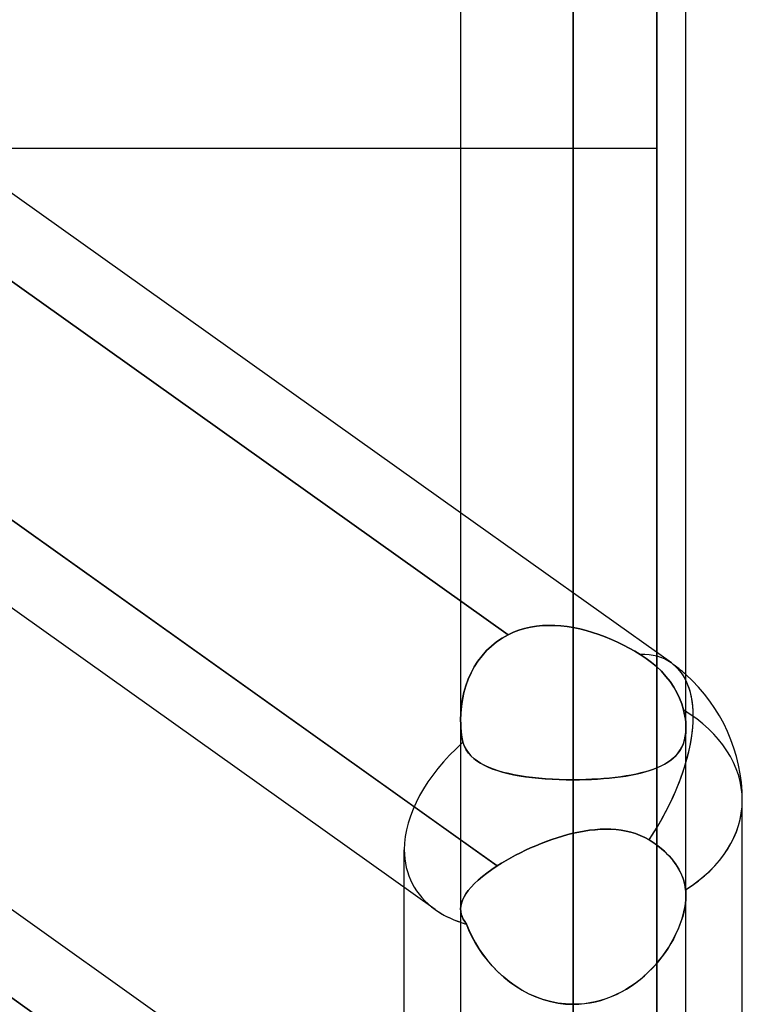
# Model space of a CAD drawing. Header units: millimetres. Extents: x -120 to 100, y -270 to 270.
# Tile 48 of 79: x -23.44 to -16.98, y 55.81 to 64.62. Entities that reach past the tile are written whole.
import ezdxf

# ---------------------------------------------------------------- set-up
doc = ezdxf.new("R2010")
doc.units = ezdxf.units.MM
doc.layers.add('MAIN-1', color=7, linetype='Continuous')
doc.layers.add('MAIN-2', color=7, linetype='Continuous')

msp = doc.modelspace()

# ---------------------------------------------------------------- linework, layer by layer
at = {"layer": 'MAIN-1'}
for p, q in [((-18.4888, 153.3447), (-18.4888, 0)), ((-19.4963, 152.3991), (-19.4963, 0)), ((-17.4813, 0), (-17.4813, 152.3991)), ((-19.4962, 60.2072), (-27.4812, 65.8958)), ((-24.0796, 63.4725), (-19.4963, 63.4725)), ((-19.4963, 57.2831), (-27.4813, 62.9717)), ((-19.7242, 56.6586), (-27.4813, 62.1848)), ((-19.4963, 53.7956), (-27.4812, 59.4842)), ((-17.4813, 58.2761), (-17.4813, 58.2754)), ((-17.4813, 58.2754), (-17.4813, 58.2747)), ((-17.4813, 58.2747), (-17.4813, 58.274)), ((-17.4813, 58.274), (-17.4813, 58.2733)), ((-17.4813, 58.2733), (-17.4813, 58.2726)), ((-17.4813, 58.2726), (-17.4813, 58.2719)), ((-16.9775, 54.3991), (-16.9775, 57.634)), ((-20, 54.1544), (-20, 56.8551)), ((-18.4888, 55.8105), (-18.4888, 51.536))]:
    msp.add_line(p, q, dxfattribs=at)
msp.add_arc((-18.4888, 57.634), 1.5112, 0, 48.1897, dxfattribs=at)
for major_axis, ratio, start_param, end_param in [((-0.8769, -1.2308), 0.501864, 2.177622, 2.878208), ((1.5112, 0), 0.707107, -0.841073, 0), ((1.4407, 0.7425), 0.614789, -2.833903, -2.607376)]:
    msp.add_ellipse((-18.4888, 57.634), major_axis=major_axis, ratio=ratio, start_param=start_param, end_param=end_param, dxfattribs=at)
at = {"layer": 'MAIN-2'}
for p, q in [((-18.4888, 0), (-18.4888, 153.3447)), ((-18.4888, 0), (-18.4888, 152.0132)), ((-18.4888, 152.0132), (-18.4888, 55.8105)), ((-18.4888, 59.1814), (-18.4888, 77.9805)), ((-18.4888, 75.9655), (-18.4888, 57.8198)), ((-17.7431, 72.54), (-17.7431, 55.2619)), ((-18.4888, 52.1003), (-18.4888, 67.9055)), ((-17.7431, 50.7773), (-17.7431, 66.2204)), ((-18.4888, 65.8905), (-18.4888, 50.6696)), ((-27.681, 65.2513), (-19.0712, 59.1176)), ((-19.0712, 59.1176), (-27.681, 65.2513)), ((-19.4963, 63.4725), (-17.7431, 63.4725)), ((-27.753, 63.1653), (-19.1685, 57.0496)), ((-17.6119, 58.8648), (-19.4962, 60.2072)), ((-19.0236, 59.1394), (-19.0712, 59.1175)), ((-19.0712, 59.1175), (-19.0236, 59.1394)), ((-18.9744, 59.1579), (-19.0236, 59.1394)), ((-19.0236, 59.1394), (-18.9744, 59.1579)), ((-18.9237, 59.1731), (-18.9744, 59.1579)), ((-18.9744, 59.1579), (-18.9237, 59.1731)), ((-18.8715, 59.185), (-18.9237, 59.1731)), ((-18.9237, 59.1731), (-18.8716, 59.185)), ((-18.8716, 59.185), (-18.8184, 59.1936)), ((-18.8184, 59.1936), (-18.8715, 59.185)), ((-18.7645, 59.1989), (-18.8184, 59.1936)), ((-18.8184, 59.1936), (-18.7645, 59.1989)), ((-18.71, 59.2012), (-18.7645, 59.1989)), ((-18.7645, 59.1989), (-18.71, 59.2012)), ((-18.655, 59.2004), (-18.71, 59.2012)), ((-18.71, 59.2012), (-18.6551, 59.2004)), ((-18.6551, 59.2004), (-18.5998, 59.1968)), ((-18.5998, 59.1968), (-18.655, 59.2004)), ((-18.5443, 59.1904), (-18.5998, 59.1968)), ((-18.5998, 59.1968), (-18.5443, 59.1904)), ((-18.4888, 59.1814), (-18.5443, 59.1904)), ((-18.5443, 59.1904), (-18.4888, 59.1814)), ((-18.4311, 59.1694), (-18.4888, 59.1814)), ((-18.4888, 59.1814), (-18.431, 59.1694)), ((-18.3736, 59.1549), (-18.4311, 59.1694)), ((-18.431, 59.1694), (-18.3735, 59.1549)), ((-18.3165, 59.1381), (-18.3736, 59.1549)), ((-18.3735, 59.1549), (-18.3163, 59.138)), ((-18.2599, 59.119), (-18.3165, 59.1381)), ((-18.3163, 59.138), (-18.2596, 59.1189)), ((-19.1742, 59.0545), (-19.2213, 59.0166)), ((-19.2213, 59.0166), (-19.1743, 59.0544)), ((-19.1743, 59.0544), (-19.124, 59.0882)), ((-19.1239, 59.0882), (-19.1742, 59.0545)), ((-19.124, 59.0882), (-19.0712, 59.1175)), ((-19.0712, 59.1175), (-19.1239, 59.0882)), ((-18.2038, 59.098), (-18.2599, 59.119)), ((-18.2596, 59.1189), (-18.2035, 59.0978)), ((-18.1484, 59.0751), (-18.2038, 59.098)), ((-18.2035, 59.0978), (-18.1481, 59.075)), ((-18.094, 59.0506), (-18.1484, 59.0751)), ((-18.1481, 59.075), (-18.0937, 59.0504)), ((-18.0406, 59.0246), (-18.094, 59.0506)), ((-18.0937, 59.0504), (-18.0404, 59.0245)), ((-19.305, 58.9299), (-19.2649, 58.975)), ((-19.2649, 58.975), (-19.305, 58.9299)), ((-19.2649, 58.975), (-19.2213, 59.0166)), ((-19.2213, 59.0166), (-19.2649, 58.975)), ((-17.9887, 58.9976), (-18.0406, 59.0246)), ((-18.0404, 59.0245), (-17.9886, 58.9975)), ((-17.9384, 58.9696), (-17.9887, 58.9976)), ((-17.9886, 58.9975), (-17.9384, 58.9696)), ((-17.8898, 58.9408), (-17.9384, 58.9696)), ((-17.9384, 58.9696), (-17.8898, 58.9408)), ((-27.753, 58.8909), (-19.1685, 52.7752)), ((-19.1685, 52.7752), (-27.753, 58.8909)), ((-19.3745, 58.8298), (-19.3416, 58.8814)), ((-19.3416, 58.8814), (-19.3745, 58.8297)), ((-19.3416, 58.8814), (-19.305, 58.9299)), ((-19.305, 58.9299), (-19.3416, 58.8814)), ((-17.8369, 58.9062), (-17.8898, 58.9408)), ((-17.8898, 58.9408), (-17.8369, 58.9062)), ((-17.7884, 58.87), (-17.8369, 58.9062)), ((-17.8369, 58.9062), (-17.7884, 58.87)), ((-17.744, 58.8322), (-17.7884, 58.87)), ((-17.7884, 58.87), (-17.744, 58.8322)), ((-19.4285, 58.719), (-19.4035, 58.7754)), ((-19.4035, 58.7754), (-19.4285, 58.7189)), ((-19.4035, 58.7754), (-19.3745, 58.8298)), ((-19.3745, 58.8297), (-19.4035, 58.7754)), ((-17.7008, 58.7903), (-17.744, 58.8322)), ((-17.744, 58.8322), (-17.7008, 58.7903)), ((-17.6602, 58.7452), (-17.7008, 58.7903)), ((-17.7008, 58.7903), (-17.6602, 58.7452)), ((-19.4495, 58.6607), (-19.4285, 58.719)), ((-19.4285, 58.7189), (-19.4495, 58.6605)), ((-17.6233, 58.6978), (-17.6602, 58.7452)), ((-17.6602, 58.7452), (-17.6233, 58.6978)), ((-17.5908, 58.649), (-17.6233, 58.6978)), ((-17.6233, 58.6978), (-17.5908, 58.649)), ((-19.4667, 58.6005), (-19.4799, 58.5393)), ((-19.4798, 58.5396), (-19.4666, 58.6008)), ((-19.4495, 58.6605), (-19.4667, 58.6005)), ((-19.4666, 58.6008), (-19.4495, 58.6607)), ((-17.5632, 58.6003), (-17.5908, 58.649)), ((-17.5908, 58.649), (-17.5632, 58.6003)), ((-17.5399, 58.5512), (-17.5632, 58.6003)), ((-17.5632, 58.6003), (-17.5399, 58.5512)), ((-19.4799, 58.5393), (-19.4892, 58.4771)), ((-19.4891, 58.4774), (-19.4798, 58.5396)), ((-17.5196, 58.4987), (-17.5399, 58.5512)), ((-17.5399, 58.5512), (-17.5196, 58.4987)), ((-19.4946, 58.4149), (-19.4891, 58.4774)), ((-19.4892, 58.4771), (-19.4946, 58.4147)), ((-17.5032, 58.4441), (-17.5196, 58.4987)), ((-17.5196, 58.4987), (-17.5032, 58.4441)), ((-17.4965, 58.4159), (-17.5032, 58.4441)), ((-17.5032, 58.4441), (-17.4965, 58.4158)), ((-17.491, 58.388), (-17.4965, 58.4159)), ((-17.4965, 58.4158), (-17.491, 58.3879)), ((-19.4963, 58.3526), (-19.4946, 58.4149)), ((-19.4946, 58.4147), (-19.4963, 58.3525)), ((-19.4956, 58.3189), (-19.4963, 58.3526)), ((-19.4963, 58.3525), (-19.4956, 58.3189)), ((-17.4867, 58.3606), (-17.491, 58.388)), ((-17.491, 58.3879), (-17.4867, 58.3606)), ((-17.4837, 58.334), (-17.4867, 58.3606)), ((-17.4867, 58.3606), (-17.4836, 58.334)), ((-17.4818, 58.3082), (-17.4837, 58.334)), ((-17.4836, 58.334), (-17.4818, 58.3082)), ((-19.4939, 58.2855), (-19.4956, 58.3189)), ((-19.4956, 58.3189), (-19.4939, 58.2854)), ((-19.4912, 58.2522), (-19.4939, 58.2855)), ((-19.4939, 58.2854), (-19.4912, 58.2522)), ((-19.4874, 58.2193), (-19.4912, 58.2522)), ((-19.4912, 58.2522), (-19.4874, 58.2193)), ((-17.487, 58.2099), (-17.4827, 58.2456)), ((-17.4813, 58.2719), (-17.4835, 58.236)), ((-17.4827, 58.2456), (-17.4812, 58.2832)), ((-17.4812, 58.2832), (-17.4818, 58.3082)), ((-17.4818, 58.3082), (-17.4812, 58.2832)), ((-17.4812, 58.2773), (-17.4813, 58.2761)), ((-17.4812, 58.2832), (-17.4812, 58.282)), ((-17.4812, 58.282), (-17.4812, 58.2808)), ((-17.4812, 58.2808), (-17.4812, 58.2796)), ((-17.4812, 58.2796), (-17.4812, 58.2785)), ((-17.4812, 58.2785), (-17.4812, 58.2773)), ((-19.4826, 58.1868), (-19.4874, 58.2193)), ((-19.4874, 58.2193), (-19.4826, 58.1868)), ((-19.4768, 58.1547), (-19.4826, 58.1868)), ((-19.4826, 58.1868), (-19.4768, 58.1547)), ((-19.463, 58.1201), (-19.4768, 58.1547)), ((-19.4768, 58.1547), (-19.4635, 58.121)), ((-17.4961, 58.1696), (-17.5063, 58.1393)), ((-17.5043, 58.1443), (-17.4943, 58.1761)), ((-17.4885, 58.2019), (-17.4961, 58.1696)), ((-17.4943, 58.1761), (-17.487, 58.2099)), ((-17.4835, 58.236), (-17.4885, 58.2019)), ((-19.4635, 58.121), (-19.4469, 58.09)), ((-19.4459, 58.0883), (-19.463, 58.1201)), ((-19.4469, 58.09), (-19.4273, 58.0614)), ((-19.4255, 58.059), (-19.4459, 58.0883)), ((-17.5339, 58.0846), (-17.5513, 58.06)), ((-17.5501, 58.0615), (-17.5324, 58.0871)), ((-17.5189, 58.111), (-17.5339, 58.0846)), ((-17.5324, 58.0871), (-17.5171, 58.1146)), ((-17.5063, 58.1393), (-17.5189, 58.111)), ((-17.5171, 58.1146), (-17.5043, 58.1443)), ((-19.4273, 58.0614), (-19.4048, 58.0352)), ((-19.402, 58.0322), (-19.4255, 58.059)), ((-19.4048, 58.0352), (-19.3795, 58.0111)), ((-19.3756, 58.0077), (-19.402, 58.0322)), ((-19.3795, 58.0111), (-19.3512, 57.9888)), ((-19.3464, 57.9853), (-19.3756, 58.0077)), ((-19.3512, 57.9888), (-19.32, 57.9682)), ((-19.3143, 57.9648), (-19.3464, 57.9853)), ((-17.6726, 57.9594), (-17.6438, 57.9768)), ((-17.6421, 57.9779), (-17.6703, 57.9607)), ((-17.6438, 57.9768), (-17.6171, 57.9956)), ((-17.6161, 57.9963), (-17.6421, 57.9779)), ((-17.6171, 57.9956), (-17.5926, 58.0158)), ((-17.5924, 58.0161), (-17.6161, 57.9963)), ((-17.5926, 58.0158), (-17.5702, 58.0378)), ((-17.5708, 58.0372), (-17.5924, 58.0161)), ((-17.5513, 58.06), (-17.5708, 58.0372)), ((-17.5702, 58.0378), (-17.5501, 58.0615)), ((-19.32, 57.9682), (-19.286, 57.9492)), ((-19.2795, 57.946), (-19.3143, 57.9648)), ((-19.286, 57.9492), (-19.249, 57.9318)), ((-19.242, 57.9288), (-19.2795, 57.946)), ((-19.249, 57.9318), (-19.2093, 57.9158)), ((-19.2018, 57.9131), (-19.242, 57.9288)), ((-19.2093, 57.9158), (-19.1668, 57.9012)), ((-19.1592, 57.8988), (-19.2018, 57.9131)), ((-19.1668, 57.9012), (-19.1216, 57.8879)), ((-19.1141, 57.8859), (-19.1592, 57.8988)), ((-19.1216, 57.8879), (-19.0739, 57.8759)), ((-17.8878, 57.8797), (-17.8472, 57.8903)), ((-17.8431, 57.8915), (-17.8838, 57.8807)), ((-17.8472, 57.8903), (-17.8084, 57.9019)), ((-17.8044, 57.9032), (-17.8431, 57.8915)), ((-17.8084, 57.9019), (-17.7715, 57.9146)), ((-17.7678, 57.916), (-17.8044, 57.9032)), ((-17.7715, 57.9146), (-17.7365, 57.9283)), ((-17.7332, 57.9298), (-17.7678, 57.916)), ((-17.7365, 57.9283), (-17.7036, 57.9432)), ((-17.7007, 57.9447), (-17.7332, 57.9298)), ((-17.7036, 57.9432), (-17.6726, 57.9594)), ((-17.6703, 57.9607), (-17.7007, 57.9447)), ((-19.0667, 57.8743), (-19.1141, 57.8859)), ((-19.0739, 57.8759), (-19.0238, 57.8652)), ((-19.0169, 57.8638), (-19.0667, 57.8743)), ((-19.0238, 57.8652), (-18.9714, 57.8556)), ((-18.965, 57.8546), (-19.0169, 57.8638)), ((-18.9714, 57.8556), (-18.9167, 57.8472)), ((-18.9109, 57.8464), (-18.965, 57.8546)), ((-18.9167, 57.8472), (-18.8599, 57.84)), ((-18.8547, 57.8394), (-18.9109, 57.8464)), ((-18.8599, 57.84), (-18.801, 57.8338)), ((-18.7966, 57.8334), (-18.8547, 57.8394)), ((-18.801, 57.8338), (-18.7406, 57.8288)), ((-18.7369, 57.8285), (-18.7966, 57.8334)), ((-18.7406, 57.8288), (-18.6791, 57.8249)), ((-18.6761, 57.8247), (-18.7369, 57.8285)), ((-18.6791, 57.8249), (-18.6165, 57.8221)), ((-18.6144, 57.822), (-18.6761, 57.8247)), ((-18.6165, 57.8221), (-18.553, 57.8204)), ((-18.5519, 57.8204), (-18.6144, 57.822)), ((-18.553, 57.8204), (-18.4888, 57.8198)), ((-18.4888, 57.8198), (-18.5519, 57.8204)), ((-18.433, 57.8203), (-18.4888, 57.8198)), ((-18.4888, 57.8198), (-18.4335, 57.8202)), ((-18.4888, 57.8198), (-18.4888, 52.1003)), ((-18.4888, 52.1003), (-18.4888, 57.8198)), ((-18.4335, 57.8202), (-18.3788, 57.8215)), ((-18.3778, 57.8215), (-18.433, 57.8203)), ((-18.3788, 57.8215), (-18.3247, 57.8235)), ((-18.3232, 57.8236), (-18.3778, 57.8215)), ((-18.3247, 57.8235), (-18.2712, 57.8264)), ((-18.2694, 57.8265), (-18.3232, 57.8236)), ((-18.2712, 57.8264), (-18.2185, 57.8302)), ((-18.2164, 57.8303), (-18.2694, 57.8265)), ((-18.2185, 57.8302), (-18.1667, 57.8347)), ((-18.1643, 57.835), (-18.2164, 57.8303)), ((-18.1667, 57.8347), (-18.1163, 57.8401)), ((-18.1135, 57.8404), (-18.1643, 57.835)), ((-18.1163, 57.8401), (-18.0674, 57.8463)), ((-18.0642, 57.8467), (-18.1135, 57.8404)), ((-18.0674, 57.8463), (-18.02, 57.8534)), ((-18.0165, 57.8539), (-18.0642, 57.8467)), ((-18.02, 57.8534), (-17.9742, 57.8613)), ((-17.9705, 57.8619), (-18.0165, 57.8539)), ((-17.9742, 57.8613), (-17.9301, 57.87)), ((-17.9263, 57.8708), (-17.9705, 57.8619)), ((-17.9301, 57.87), (-17.8878, 57.8797)), ((-17.8838, 57.8807), (-17.9263, 57.8708)), ((-18.44, 57.3513), (-18.3913, 57.3603)), ((-18.3915, 57.3602), (-18.44, 57.3513)), ((-18.3431, 57.3674), (-18.3915, 57.3602)), ((-18.3913, 57.3603), (-18.3428, 57.3675)), ((-18.2951, 57.3728), (-18.3431, 57.3674)), ((-18.3428, 57.3675), (-18.2947, 57.3729)), ((-18.2475, 57.3763), (-18.2951, 57.3728)), ((-18.2947, 57.3729), (-18.2469, 57.3764)), ((-18.2003, 57.3778), (-18.2475, 57.3763)), ((-18.2469, 57.3764), (-18.1996, 57.3778)), ((-18.1535, 57.3771), (-18.2003, 57.3778)), ((-18.1996, 57.3778), (-18.1529, 57.3771)), ((-18.1074, 57.3742), (-18.1535, 57.3771)), ((-18.1529, 57.3771), (-18.1068, 57.3741)), ((-18.0619, 57.3688), (-18.1074, 57.3742)), ((-18.1068, 57.3741), (-18.0614, 57.3688)), ((-18.0174, 57.361), (-18.0619, 57.3688)), ((-18.0614, 57.3688), (-18.017, 57.3609)), ((-17.9738, 57.3506), (-18.0174, 57.361)), ((-18.017, 57.3609), (-17.9735, 57.3505)), ((-19.1685, 57.0496), (-19.4963, 57.2831)), ((-18.682, 57.2847), (-18.73, 57.2676)), ((-18.7299, 57.2676), (-18.682, 57.2847)), ((-18.6338, 57.3007), (-18.682, 57.2847)), ((-18.682, 57.2847), (-18.6338, 57.3007)), ((-18.5855, 57.3154), (-18.6338, 57.3007)), ((-18.6338, 57.3007), (-18.5855, 57.3154)), ((-18.5371, 57.3288), (-18.5855, 57.3154)), ((-18.5855, 57.3154), (-18.5371, 57.3288)), ((-18.4888, 57.3407), (-18.5371, 57.3288)), ((-18.5371, 57.3288), (-18.4888, 57.3407)), ((-18.4888, 57.3407), (-18.44, 57.3513)), ((-18.44, 57.3513), (-18.4888, 57.3407)), ((-18.4888, 52.8488), (-18.4888, 57.3407)), ((-18.4888, 57.3407), (-18.4888, 52.8488)), ((-17.9313, 57.3375), (-17.9738, 57.3506)), ((-17.9735, 57.3505), (-17.9311, 57.3374)), ((-17.8899, 57.3217), (-17.9313, 57.3375)), ((-17.9311, 57.3374), (-17.8898, 57.3216)), ((-17.8498, 57.303), (-17.8899, 57.3217)), ((-17.8898, 57.3216), (-17.8497, 57.303)), ((-17.811, 57.2814), (-17.8498, 57.303)), ((-17.8497, 57.303), (-17.811, 57.2814)), ((-17.811, 57.2814), (-17.7828, 57.2636)), ((-17.7632, 57.2504), (-17.811, 57.2814)), ((-20, 56.8551), (-20, 57.1937)), ((-18.9173, 57.1885), (-18.9622, 57.1667)), ((-18.9621, 57.1668), (-18.9172, 57.1886)), ((-18.8715, 57.2096), (-18.9173, 57.1885)), ((-18.9172, 57.1886), (-18.8713, 57.2097)), ((-18.8248, 57.2299), (-18.8715, 57.2096)), ((-18.8713, 57.2097), (-18.8247, 57.23)), ((-18.7776, 57.2493), (-18.8248, 57.2299)), ((-18.8247, 57.23), (-18.7775, 57.2493)), ((-18.73, 57.2676), (-18.7776, 57.2493)), ((-18.7775, 57.2493), (-18.7299, 57.2676)), ((-17.7828, 57.2636), (-17.7559, 57.2453)), ((-17.7175, 57.2165), (-17.7632, 57.2504)), ((-17.7559, 57.2453), (-17.7294, 57.2257)), ((-17.7294, 57.2257), (-17.7035, 57.2051)), ((-17.674, 57.1795), (-17.7175, 57.2165)), ((-17.7035, 57.2051), (-17.6784, 57.1835)), ((-17.6784, 57.1835), (-17.6545, 57.161)), ((-19.09, 57.0978), (-19.13, 57.0739)), ((-19.13, 57.0739), (-19.0899, 57.0978)), ((-19.0486, 57.1213), (-19.09, 57.0978)), ((-19.0899, 57.0978), (-19.0486, 57.1213)), ((-19.006, 57.1443), (-19.0486, 57.1213)), ((-19.0486, 57.1213), (-19.0059, 57.1443)), ((-18.9622, 57.1667), (-19.006, 57.1443)), ((-19.0059, 57.1443), (-18.9621, 57.1668)), ((-17.6341, 57.1401), (-17.674, 57.1795)), ((-17.6545, 57.161), (-17.6321, 57.138)), ((-17.5988, 57.0993), (-17.6341, 57.1401)), ((-17.6321, 57.138), (-17.6112, 57.1144)), ((-17.6112, 57.1144), (-17.5921, 57.0907)), ((-17.5687, 57.0583), (-17.5988, 57.0993)), ((-19.2166, 57.0174), (-19.2611, 56.9852)), ((-19.261, 56.9853), (-19.2165, 57.0174)), ((-19.1685, 57.0496), (-19.2166, 57.0174)), ((-19.2165, 57.0174), (-19.1685, 57.0496)), ((-19.13, 57.0739), (-19.1685, 57.0496)), ((-19.1685, 57.0496), (-19.13, 57.0739)), ((-17.5921, 57.0907), (-17.5746, 57.0669)), ((-17.5746, 57.0669), (-17.559, 57.0434)), ((-17.5437, 57.0174), (-17.5687, 57.0583)), ((-17.559, 57.0434), (-17.5449, 57.0197)), ((-17.5449, 57.0197), (-17.5319, 56.9948)), ((-17.522, 56.9739), (-17.5437, 57.0174)), ((-19.3393, 56.9215), (-19.3728, 56.89)), ((-19.3727, 56.8902), (-19.3392, 56.9216)), ((-19.3021, 56.9532), (-19.3393, 56.9215)), ((-19.3392, 56.9216), (-19.3019, 56.9533)), ((-19.2611, 56.9852), (-19.3021, 56.9532)), ((-19.3019, 56.9533), (-19.261, 56.9853)), ((-17.5319, 56.9948), (-17.52, 56.9692)), ((-17.5045, 56.9283), (-17.522, 56.9739)), ((-17.52, 56.9692), (-17.5095, 56.9429)), ((-17.5095, 56.9429), (-17.5006, 56.9162)), ((-17.4918, 56.8819), (-17.5045, 56.9283)), ((-19.4022, 56.8593), (-19.4276, 56.8292)), ((-19.4275, 56.8294), (-19.4021, 56.8594)), ((-19.3728, 56.89), (-19.4022, 56.8593)), ((-19.4021, 56.8594), (-19.3727, 56.8902)), ((-17.5006, 56.9162), (-17.4934, 56.8892)), ((-17.4934, 56.8892), (-17.4879, 56.8623)), ((-17.4841, 56.8357), (-17.4918, 56.8819)), ((-17.4879, 56.8623), (-17.4841, 56.8357)), ((-17.4841, 56.8357), (-17.4832, 56.8273)), ((-17.4832, 56.8273), (-17.4841, 56.8357)), ((-19.4795, 56.7431), (-19.4889, 56.7159)), ((-19.4888, 56.716), (-19.4794, 56.7434)), ((-19.4661, 56.7712), (-19.4795, 56.7431)), ((-19.4794, 56.7434), (-19.466, 56.7714)), ((-19.4488, 56.7998), (-19.4661, 56.7712)), ((-19.466, 56.7714), (-19.4487, 56.8)), ((-19.4276, 56.8292), (-19.4488, 56.7998)), ((-19.4487, 56.8), (-19.4275, 56.8294)), ((-17.4824, 56.749), (-17.4859, 56.7127)), ((-17.4858, 56.7136), (-17.4824, 56.7493)), ((-17.4832, 56.8273), (-17.4825, 56.8188)), ((-17.4825, 56.8187), (-17.4832, 56.8273)), ((-17.4825, 56.8188), (-17.4819, 56.8103)), ((-17.4819, 56.8101), (-17.4825, 56.8187)), ((-17.4812, 56.7839), (-17.4824, 56.749)), ((-17.4824, 56.7493), (-17.4812, 56.7837)), ((-17.4819, 56.8103), (-17.4815, 56.8016)), ((-17.4815, 56.8014), (-17.4819, 56.8101)), ((-17.4815, 56.8016), (-17.4813, 56.7928)), ((-17.4813, 56.7926), (-17.4815, 56.8014)), ((-17.4813, 56.7928), (-17.4812, 56.7839)), ((-17.4812, 56.7837), (-17.4813, 56.7926)), ((-19.4963, 56.6636), (-19.4944, 56.6895)), ((-19.4944, 56.6894), (-19.4963, 56.6636)), ((-19.4963, 56.6636), (-19.4947, 56.6404)), ((-19.4947, 56.6403), (-19.4963, 56.6636)), ((-19.4963, 56.6637), (-19.4963, 52.0967)), ((-19.4944, 56.6895), (-19.4888, 56.716)), ((-19.4889, 56.7159), (-19.4944, 56.6894)), ((-17.4918, 56.6749), (-17.5, 56.636)), ((-17.4994, 56.6384), (-17.4915, 56.6766)), ((-17.4859, 56.7127), (-17.4918, 56.6749)), ((-17.4915, 56.6766), (-17.4858, 56.7136)), ((-19.4947, 56.6404), (-19.4903, 56.6175)), ((-19.4902, 56.6174), (-19.4947, 56.6403)), ((-19.4903, 56.6175), (-19.483, 56.595)), ((-19.4829, 56.5948), (-19.4902, 56.6174)), ((-19.483, 56.595), (-19.4729, 56.5727)), ((-19.4727, 56.5724), (-19.4829, 56.5948)), ((-19.4729, 56.5727), (-19.46, 56.5503)), ((-19.4598, 56.5501), (-19.4727, 56.5724)), ((-17.5105, 56.5964), (-17.5231, 56.5564)), ((-17.5218, 56.5601), (-17.5096, 56.5995)), ((-17.5, 56.636), (-17.5105, 56.5964)), ((-17.5096, 56.5995), (-17.4994, 56.6384)), ((-19.46, 56.5503), (-19.4441, 56.5276)), ((-19.4441, 56.5276), (-19.4598, 56.5501)), ((-19.4441, 56.5276), (-19.4212, 56.4715)), ((-19.4217, 56.4727), (-19.4441, 56.5276)), ((-17.5705, 56.4407), (-17.5524, 56.4805)), ((-17.5378, 56.516), (-17.5546, 56.4754)), ((-17.5524, 56.4805), (-17.5361, 56.5204)), ((-17.5231, 56.5564), (-17.5378, 56.516)), ((-17.5361, 56.5204), (-17.5218, 56.5601)), ((-19.3957, 56.4179), (-19.4217, 56.4727)), ((-19.4212, 56.4715), (-19.3944, 56.4152)), ((-19.3663, 56.3635), (-19.3957, 56.4179)), ((-19.3944, 56.4152), (-19.3639, 56.3594)), ((-17.5942, 56.3942), (-17.6168, 56.3539)), ((-17.6123, 56.3616), (-17.5905, 56.401)), ((-17.5734, 56.4347), (-17.5942, 56.3942)), ((-17.5905, 56.401), (-17.5705, 56.4407)), ((-17.5546, 56.4754), (-17.5734, 56.4347)), ((-19.3334, 56.3096), (-19.3663, 56.3635)), ((-19.3639, 56.3594), (-19.3299, 56.3043)), ((-19.2969, 56.2565), (-19.3334, 56.3096)), ((-19.3299, 56.3043), (-19.2925, 56.2504)), ((-17.6413, 56.3141), (-17.6676, 56.2748)), ((-17.6614, 56.2837), (-17.6359, 56.3225)), ((-17.6168, 56.3539), (-17.6413, 56.3141)), ((-17.6359, 56.3225), (-17.6123, 56.3616)), ((-19.257, 56.2044), (-19.2969, 56.2565)), ((-19.2925, 56.2504), (-19.2518, 56.1981)), ((-17.6956, 56.2363), (-17.7253, 56.1986)), ((-17.7179, 56.2076), (-17.6888, 56.2453)), ((-17.6676, 56.2748), (-17.6956, 56.2363)), ((-17.6888, 56.2453), (-17.6614, 56.2837)), ((-19.2136, 56.1538), (-19.257, 56.2044)), ((-19.2518, 56.1981), (-19.208, 56.1476)), ((-19.1668, 56.1051), (-19.2136, 56.1538)), ((-19.208, 56.1476), (-19.1611, 56.0995)), ((-17.7896, 56.1264), (-17.8241, 56.0921)), ((-17.8162, 56.0996), (-17.7817, 56.1346)), ((-17.7566, 56.1619), (-17.7896, 56.1264)), ((-17.7817, 56.1346), (-17.7489, 56.1706)), ((-17.7253, 56.1986), (-17.7566, 56.1619)), ((-17.7489, 56.1706), (-17.7179, 56.2076)), ((-19.1168, 56.0586), (-19.1668, 56.1051)), ((-19.1611, 56.0995), (-19.1113, 56.0539)), ((-19.0636, 56.0149), (-19.1168, 56.0586)), ((-19.1113, 56.0539), (-19.0587, 56.0112)), ((-17.8601, 56.0592), (-17.8976, 56.0278)), ((-17.8905, 56.0335), (-17.8525, 56.0659)), ((-17.8241, 56.0921), (-17.8601, 56.0592)), ((-17.8525, 56.0659), (-17.8162, 56.0996)), ((-19.0077, 55.9747), (-19.0636, 56.0149)), ((-19.0587, 56.0112), (-19.0034, 55.9718)), ((-18.9493, 55.938), (-19.0077, 55.9747)), ((-19.0034, 55.9718), (-18.9455, 55.9359)), ((-17.9769, 55.9699), (-18.0186, 55.9437)), ((-18.013, 55.9471), (-17.9708, 55.974)), ((-17.9366, 55.998), (-17.9769, 55.9699)), ((-17.9708, 55.974), (-17.9299, 56.0028)), ((-17.8976, 56.0278), (-17.9366, 55.998)), ((-17.9299, 56.0028), (-17.8905, 56.0335)), ((-18.8884, 55.9054), (-18.9493, 55.938)), ((-18.9455, 55.9359), (-18.8851, 55.9038)), ((-18.8253, 55.8771), (-18.8884, 55.9054)), ((-18.8851, 55.9038), (-18.8225, 55.876)), ((-18.7601, 55.8534), (-18.8253, 55.8771)), ((-18.8225, 55.876), (-18.7582, 55.8528)), ((-18.242, 55.8459), (-18.1941, 55.8613)), ((-18.1512, 55.8775), (-18.1975, 55.8601)), ((-18.1941, 55.8613), (-18.1471, 55.8792)), ((-18.1059, 55.8974), (-18.1512, 55.8775)), ((-18.1471, 55.8792), (-18.1012, 55.8996)), ((-18.0616, 55.9195), (-18.1059, 55.8974)), ((-18.1012, 55.8996), (-18.0565, 55.9222)), ((-18.0186, 55.9437), (-18.0616, 55.9195)), ((-18.0565, 55.9222), (-18.013, 55.9471)), ((-18.6936, 55.8348), (-18.7601, 55.8534)), ((-18.7582, 55.8528), (-18.6925, 55.8345)), ((-18.6261, 55.8213), (-18.6936, 55.8348)), ((-18.6925, 55.8345), (-18.6255, 55.8212)), ((-18.5577, 55.8132), (-18.6261, 55.8213)), ((-18.6255, 55.8212), (-18.5575, 55.8131)), ((-18.4888, 55.8104), (-18.5577, 55.8132)), ((-18.5575, 55.8131), (-18.4888, 55.8104)), ((-18.4888, 55.8104), (-18.4386, 55.8119)), ((-18.439, 55.8118), (-18.4888, 55.8104)), ((-18.3895, 55.8161), (-18.439, 55.8118)), ((-18.4386, 55.8119), (-18.3888, 55.8162)), ((-18.3406, 55.8231), (-18.3895, 55.8161)), ((-18.3888, 55.8162), (-18.3394, 55.8233)), ((-18.2922, 55.8328), (-18.3406, 55.8231)), ((-18.3394, 55.8233), (-18.2904, 55.8332)), ((-18.2445, 55.8452), (-18.2922, 55.8328)), ((-18.2904, 55.8332), (-18.242, 55.8459)), ((-18.1975, 55.8601), (-18.2445, 55.8452))]:
    msp.add_line(p, q, dxfattribs=at)
msp.add_arc((-18.4888, 57.634), 1.5112, 48.1897, 54.53407, dxfattribs=at)
for major_axis, ratio, start_param, end_param in [((-0.8769, -1.2308), 0.501864, -3.138938, -2.777001), ((-0.8769, -1.2308), 0.501864, -3.138938, -2.777001), ((-0.8769, -1.2308), 0.501864, 1.641045, 3.141659), ((-0.8769, -1.2308), 0.501864, -3.141526, -3.138938), ((-0.8769, -1.2308), 0.501864, -3.141526, -3.138938), ((-0.8769, -1.2308), 0.501864, 2.878208, 3.141659), ((1.5112, 0), 0.707107, 0, 0.860405), ((1.5112, 0), 0.707107, 0, 0.860405), ((1.4407, 0.7425), 0.614789, 1.976547, 2.834622), ((1.4407, 0.7425), 0.614789, 1.976547, 2.834622), ((-0.8769, -1.2308), 0.501864, 1.641045, 2.177622), ((1.5112, 0), 0.707107, -0.843565, 0), ((1.4407, 0.7425), 0.614789, 2.834622, 3.449282), ((1.4407, 0.7425), 0.614789, 2.834622, 3.449282), ((1.5112, 0), 0.707107, -0.843565, -0.841073), ((1.4407, 0.7425), 0.614789, -2.833903, -2.562017), ((1.4407, 0.7425), 0.614789, -2.607376, -2.562017)]:
    msp.add_ellipse((-18.4888, 57.634), major_axis=major_axis, ratio=ratio, start_param=start_param, end_param=end_param, dxfattribs=at)

doc.saveas('drawing.dxf')
